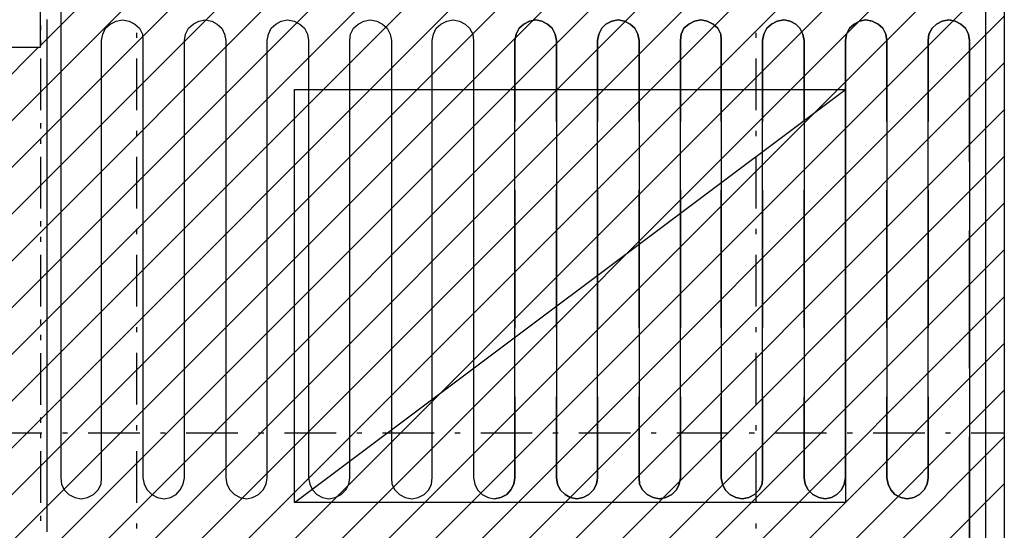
# Model space of a CAD drawing. Extents: x 997 to 109698, y 921 to 94021.
# Tile 233 of 256: x 29348 to 36498, y 22829 to 26536. Entities that reach past the tile are written whole.
import ezdxf

# ---------------------------------------------------------------- set-up
doc = ezdxf.new("R2010")
doc.units = 0
doc.header["$MEASUREMENT"] = 0
for name, color, linetype in [('12', 7, 'CONTINUOUS'), ('28', 7, 'CONTINUOUS'), ('39', 7, 'CONTINUOUS'), ('40', 7, 'CONTINUOUS')]:
    doc.layers.add(name, color=color, linetype=linetype)

msp = doc.modelspace()

# ---------------------------------------------------------------- linework, layer by layer
at = {"layer": '12', "color": 1}
for p, q in [((29645.601607, 26685.953237), (29645.601607, 25944.953237)), ((36364.601607, 25995.953237), (36364.601607, 26685.953237)), ((29942.601607, 25796.953237), (29942.601607, 26385.953237)), ((30242.601607, 26385.953237), (30242.601607, 25796.953237)), ((30543.601607, 25796.953237), (30543.601607, 26385.953237)), ((30844.601607, 26385.953237), (30844.601607, 25796.953237)), ((31144.601607, 25796.953237), (31144.601607, 26385.953237)), ((31445.601607, 26385.953237), (31445.601607, 25796.953237)), ((31745.601607, 25796.953237), (31745.601607, 26385.953237)), ((32046.601607, 26385.953237), (32046.601607, 25796.953237)), ((32342.601607, 25796.953237), (32342.601607, 26385.953237)), ((32643.601607, 26385.953237), (32643.601607, 25796.953237)), ((32943.601607, 25796.953237), (32943.601607, 26385.953237)), ((33244.601607, 26385.953237), (33244.601607, 25796.953237)), ((33544.601607, 25796.953237), (33544.601607, 26385.953237)), ((33845.601607, 26385.953237), (33845.601607, 25796.953237)), ((34146.601607, 25796.953237), (34146.601607, 26385.953237)), ((34442.601607, 26385.953237), (34442.601607, 25796.953237)), ((34742.601607, 25796.953237), (34742.601607, 26385.953237)), ((35043.601607, 26385.953237), (35043.601607, 25796.953237)), ((35344.601607, 25796.953237), (35344.601607, 26385.953237)), ((35644.601607, 26385.953237), (35644.601607, 25796.953237)), ((35945.601607, 25796.953237), (35945.601607, 26385.953237)), ((36245.601607, 26385.953237), (36245.601607, 25513.953237)), ((36364.601607, 24996.953237), (36364.601607, 25995.953237)), ((29645.601607, 25944.953237), (29645.601607, 24945.953237)), ((29942.601607, 24797.953237), (29942.601607, 25796.953237)), ((30242.601607, 25796.953237), (30242.601607, 24797.953237)), ((30543.601607, 24797.953237), (30543.601607, 25796.953237)), ((30844.601607, 25796.953237), (30844.601607, 24797.953237)), ((31144.601607, 24797.953237), (31144.601607, 25796.953237)), ((31445.601607, 25796.953237), (31445.601607, 24797.953237)), ((31745.601607, 24797.953237), (31745.601607, 25796.953237)), ((32046.601607, 25796.953237), (32046.601607, 24797.953237)), ((32342.601607, 24797.953237), (32342.601607, 25796.953237)), ((32643.601607, 25796.953237), (32643.601607, 24797.953237)), ((32943.601607, 24797.953237), (32943.601607, 25796.953237)), ((33244.601607, 25796.953237), (33244.601607, 24797.953237)), ((33544.601607, 24797.953237), (33544.601607, 25796.953237)), ((33845.601607, 25796.953237), (33845.601607, 24797.953237)), ((34146.601607, 24797.953237), (34146.601607, 25796.953237)), ((34442.601607, 25796.953237), (34442.601607, 24797.953237)), ((34742.601607, 24797.953237), (34742.601607, 25796.953237)), ((35043.601607, 25796.953237), (35043.601607, 24797.953237)), ((35344.601607, 24797.953237), (35344.601607, 25796.953237)), ((35644.601607, 25796.953237), (35644.601607, 24797.953237)), ((35945.601607, 24797.953237), (35945.601607, 25796.953237)), ((36245.601607, 25513.953237), (36245.601607, 24513.953237)), ((36364.601607, 23997.953237), (36364.601607, 24996.953237)), ((29645.601607, 24945.953237), (29645.601607, 23946.953237)), ((29942.601607, 23798.953237), (29942.601607, 24797.953237)), ((30242.601607, 24797.953237), (30242.601607, 23798.953237)), ((30543.601607, 23798.953237), (30543.601607, 24797.953237)), ((30844.601607, 24797.953237), (30844.601607, 23798.953237)), ((31144.601607, 23798.953237), (31144.601607, 24797.953237)), ((31445.601607, 24797.953237), (31445.601607, 23798.953237)), ((31745.601607, 23798.953237), (31745.601607, 24797.953237)), ((32046.601607, 24797.953237), (32046.601607, 23798.953237)), ((32342.601607, 23798.953237), (32342.601607, 24797.953237)), ((32643.601607, 24797.953237), (32643.601607, 23798.953237)), ((32943.601607, 23798.953237), (32943.601607, 24797.953237)), ((33244.601607, 24797.953237), (33244.601607, 23798.953237)), ((33544.601607, 23798.953237), (33544.601607, 24797.953237)), ((33845.601607, 24797.953237), (33845.601607, 23798.953237)), ((34146.601607, 23798.953237), (34146.601607, 24797.953237)), ((34442.601607, 24797.953237), (34442.601607, 23798.953237)), ((34742.601607, 23798.953237), (34742.601607, 24797.953237)), ((35043.601607, 24797.953237), (35043.601607, 23798.953237)), ((35344.601607, 23798.953237), (35344.601607, 24797.953237)), ((35644.601607, 24797.953237), (35644.601607, 23798.953237)), ((35945.601607, 23798.953237), (35945.601607, 24797.953237)), ((36245.601607, 24513.953237), (36245.601607, 23514.953237)), ((36364.601607, 22998.953237), (36364.601607, 23997.953237)), ((29645.601607, 23946.953237), (29645.601607, 23210.953237)), ((29942.601607, 23210.953237), (29942.601607, 23798.953237)), ((30242.601607, 23798.953237), (30242.601607, 23210.953237)), ((30543.601607, 23210.953237), (30543.601607, 23798.953237)), ((30844.601607, 23798.953237), (30844.601607, 23210.953237)), ((31144.601607, 23210.953237), (31144.601607, 23798.953237)), ((31445.601607, 23798.953237), (31445.601607, 23210.953237)), ((31745.601607, 23210.953237), (31745.601607, 23798.953237)), ((32046.601607, 23798.953237), (32046.601607, 23210.953237)), ((32342.601607, 23210.953237), (32342.601607, 23798.953237)), ((32643.601607, 23798.953237), (32643.601607, 23210.953237)), ((32943.601607, 23210.953237), (32943.601607, 23798.953237)), ((33244.601607, 23798.953237), (33244.601607, 23210.953237)), ((33544.601607, 23210.953237), (33544.601607, 23798.953237)), ((33845.601607, 23798.953237), (33845.601607, 23210.953237)), ((34146.601607, 23210.953237), (34146.601607, 23798.953237)), ((34442.601607, 23798.953237), (34442.601607, 23210.953237)), ((34742.601607, 23210.953237), (34742.601607, 23798.953237)), ((35043.601607, 23798.953237), (35043.601607, 23210.953237)), ((35344.601607, 23210.953237), (35344.601607, 23798.953237)), ((35644.601607, 23798.953237), (35644.601607, 23210.953237)), ((35945.601607, 23210.953237), (35945.601607, 23798.953237)), ((36245.601607, 23514.953237), (36245.601607, 22642.953237))]:
    msp.add_line(p, q, dxfattribs=at)
at = {"layer": '12', "color": 44}
for p, q in [((29544.601607, 26537.953237), (29544.601607, 26529.953237)), ((29544.601607, 26529.953237), (29544.601607, 26516.953237)), ((29544.601607, 26516.953237), (29544.601607, 26507.953237)), ((29544.601607, 26507.953237), (29544.601607, 26499.953237)), ((29544.601607, 26499.953237), (29544.601607, 26486.953237)), ((29544.601607, 26486.953237), (29544.601607, 26478.953237)), ((29544.601607, 26478.953237), (29544.601607, 26465.953237)), ((29544.601607, 26465.953237), (29544.601607, 26457.953237)), ((29544.601607, 26457.953237), (29544.601607, 26448.953237)), ((29544.601607, 26448.953237), (29544.601607, 26435.953237)), ((29544.601607, 26435.953237), (29544.601607, 26427.953237)), ((29544.601607, 26427.953237), (29544.601607, 26419.953237)), ((29544.601607, 26419.953237), (29544.601607, 26406.953237)), ((29544.601607, 26406.953237), (29544.601607, 26397.953237)), ((29544.601607, 26397.953237), (29544.601607, 26389.953237)), ((29544.601607, 26389.953237), (29544.601607, 26376.953237)), ((29544.601607, 26376.953237), (29544.601607, 26368.953237)), ((29544.601607, 26368.953237), (29544.601607, 26355.953237)), ((29544.601607, 26355.953237), (29544.601607, 26347.953237)), ((29544.601607, 26347.953237), (29544.601607, 26338.953237)), ((29544.601607, 26338.953237), (29544.601607, 26325.953237)), ((29544.601607, 26325.953237), (29544.601607, 26317.953237)), ((29544.601607, 26317.953237), (29544.601607, 26308.953237)), ((29544.601607, 26308.953237), (29544.601607, 26296.953237)), ((29544.601607, 26296.953237), (29544.601607, 26287.953237)), ((29544.601607, 26287.953237), (29544.601607, 26279.953237)), ((29544.601607, 26279.953237), (29544.601607, 26266.953237)), ((29544.601607, 26266.953237), (29544.601607, 26258.953237)), ((29544.601607, 26258.953237), (29544.601607, 26245.953237)), ((29544.601607, 26245.953237), (29544.601607, 26236.953237)), ((29544.601607, 26236.953237), (29544.601607, 26228.953237)), ((29544.601607, 26228.953237), (29544.601607, 26215.953237)), ((29544.601607, 26215.953237), (29544.601607, 26207.953237)), ((29544.601607, 26207.953237), (29544.601607, 26198.953237)), ((29544.601607, 26198.953237), (29544.601607, 26186.953237)), ((29544.601607, 26186.953237), (29544.601607, 26177.953237)), ((29544.601607, 26177.953237), (29544.601607, 26169.953237)), ((29544.601607, 26169.953237), (29544.601607, 26156.953237)), ((29544.601607, 26156.953237), (29544.601607, 26148.953237)), ((29544.601607, 26148.953237), (29544.601607, 26135.953237)), ((29544.601607, 26135.953237), (29544.601607, 26126.953237)), ((29544.601607, 26126.953237), (29544.601607, 26118.953237)), ((29544.601607, 26118.953237), (29544.601607, 26105.953237)), ((29544.601607, 26105.953237), (29544.601607, 26097.953237)), ((29544.601607, 26097.953237), (29544.601607, 26088.953237)), ((29544.601607, 26088.953237), (29544.601607, 26076.953237)), ((29544.601607, 26076.953237), (29544.601607, 26067.953237)), ((29544.601607, 26067.953237), (29544.601607, 26059.953237)), ((29544.601607, 26059.953237), (29544.601607, 26046.953237)), ((29544.601607, 26046.953237), (29544.601607, 26038.953237)), ((29544.601607, 26038.953237), (29544.601607, 26025.953237)), ((29544.601607, 26025.953237), (29544.601607, 26016.953237)), ((29544.601607, 26016.953237), (29544.601607, 26008.953237)), ((29544.601607, 26008.953237), (29544.601607, 25995.953237)), ((29544.601607, 25995.953237), (29544.601607, 25987.953237)), ((29544.601607, 25987.953237), (29544.601607, 25978.953237)), ((29544.601607, 25978.953237), (29544.601607, 25966.953237)), ((29544.601607, 25966.953237), (29544.601607, 25957.953237)), ((29544.601607, 25957.953237), (29544.601607, 25949.953237)), ((29544.601607, 25949.953237), (29544.601607, 25936.953237)), ((29544.601607, 25936.953237), (29544.601607, 25927.953237)), ((29544.601607, 25927.953237), (29544.601607, 25919.953237)), ((29544.601607, 25919.953237), (29544.601607, 25906.953237)), ((29544.601607, 25906.953237), (29544.601607, 25898.953237)), ((29544.601607, 25898.953237), (29544.601607, 25885.953237)), ((29544.601607, 25885.953237), (29544.601607, 25877.953237)), ((29544.601607, 25877.953237), (29544.601607, 25868.953237)), ((29544.601607, 25868.953237), (29544.601607, 25855.953237)), ((29544.601607, 25855.953237), (29544.601607, 25847.953237)), ((29544.601607, 25847.953237), (29544.601607, 25839.953237)), ((29544.601607, 25839.953237), (29544.601607, 25826.953237)), ((29544.601607, 25826.953237), (29544.601607, 25817.953237)), ((29544.601607, 25817.953237), (29544.601607, 25809.953237)), ((29544.601607, 25809.953237), (29544.601607, 25796.953237)), ((29544.601607, 25796.953237), (29544.601607, 25788.953237)), ((29544.601607, 25788.953237), (29544.601607, 25775.953237)), ((29544.601607, 25775.953237), (29544.601607, 25767.953237)), ((29544.601607, 25767.953237), (29544.601607, 25758.953237)), ((29544.601607, 25758.953237), (29544.601607, 25745.953237)), ((29544.601607, 25745.953237), (29544.601607, 25737.953237)), ((29544.601607, 25737.953237), (29544.601607, 25728.953237)), ((29544.601607, 25728.953237), (29544.601607, 25716.953237)), ((29544.601607, 25716.953237), (29544.601607, 25707.953237)), ((29544.601607, 25707.953237), (29544.601607, 25699.953237)), ((29544.601607, 25699.953237), (29544.601607, 25686.953237)), ((29544.601607, 25686.953237), (29544.601607, 25678.953237)), ((29544.601607, 25678.953237), (29544.601607, 25665.953237)), ((29544.601607, 25665.953237), (29544.601607, 25656.953237)), ((29544.601607, 25656.953237), (29544.601607, 25648.953237)), ((29544.601607, 25648.953237), (29544.601607, 25635.953237)), ((29544.601607, 25635.953237), (29544.601607, 25627.953237)), ((29544.601607, 25627.953237), (29544.601607, 25618.953237)), ((29544.601607, 25618.953237), (29544.601607, 25606.953237)), ((29544.601607, 25606.953237), (29544.601607, 25597.953237)), ((29544.601607, 25597.953237), (29544.601607, 25589.953237)), ((29544.601607, 25589.953237), (29544.601607, 25576.953237)), ((29544.601607, 25576.953237), (29544.601607, 25568.953237)), ((29544.601607, 25568.953237), (29544.601607, 25555.953237)), ((29544.601607, 25555.953237), (29544.601607, 25546.953237)), ((29544.601607, 25546.953237), (29544.601607, 25538.953237)), ((29544.601607, 25538.953237), (29544.601607, 25525.953237)), ((29544.601607, 25525.953237), (29544.601607, 25517.953237)), ((29544.601607, 25517.953237), (29544.601607, 25508.953237)), ((29544.601607, 25508.953237), (29544.601607, 25496.953237)), ((29544.601607, 25496.953237), (29544.601607, 25487.953237)), ((29544.601607, 25487.953237), (29544.601607, 25479.953237)), ((29544.601607, 25479.953237), (29544.601607, 25466.953237)), ((29544.601607, 25466.953237), (29544.601607, 25458.953237)), ((29544.601607, 25458.953237), (29544.601607, 25445.953237)), ((29544.601607, 25445.953237), (29544.601607, 25436.953237)), ((29544.601607, 25436.953237), (29544.601607, 25428.953237)), ((29544.601607, 25428.953237), (29544.601607, 25415.953237)), ((29544.601607, 25415.953237), (29544.601607, 25407.953237)), ((29544.601607, 25407.953237), (29544.601607, 25398.953237)), ((29544.601607, 25398.953237), (29544.601607, 25386.953237)), ((29544.601607, 25386.953237), (29544.601607, 25377.953237)), ((29544.601607, 25377.953237), (29544.601607, 25369.953237)), ((29544.601607, 25369.953237), (29544.601607, 25356.953237)), ((29544.601607, 25356.953237), (29544.601607, 25347.953237)), ((29544.601607, 25347.953237), (29544.601607, 25339.953237)), ((29544.601607, 25339.953237), (29544.601607, 25326.953237)), ((29544.601607, 25326.953237), (29544.601607, 25318.953237)), ((29544.601607, 25318.953237), (29544.601607, 25305.953237)), ((29544.601607, 25305.953237), (29544.601607, 25297.953237)), ((29544.601607, 25297.953237), (29544.601607, 25288.953237)), ((29544.601607, 25288.953237), (29544.601607, 25276.953237)), ((29544.601607, 25276.953237), (29544.601607, 25267.953237)), ((29544.601607, 25267.953237), (29544.601607, 25259.953237)), ((29544.601607, 25259.953237), (29544.601607, 25246.953237)), ((29544.601607, 25246.953237), (29544.601607, 25237.953237)), ((29544.601607, 25237.953237), (29544.601607, 25229.953237)), ((29544.601607, 25229.953237), (29544.601607, 25216.953237)), ((29544.601607, 25216.953237), (29544.601607, 25208.953237)), ((29544.601607, 25208.953237), (29544.601607, 25195.953237)), ((29544.601607, 25195.953237), (29544.601607, 25187.953237)), ((29544.601607, 25187.953237), (29544.601607, 25178.953237)), ((29544.601607, 25178.953237), (29544.601607, 25165.953237)), ((29544.601607, 25165.953237), (29544.601607, 25157.953237)), ((29544.601607, 25157.953237), (29544.601607, 25148.953237)), ((29544.601607, 25148.953237), (29544.601607, 25136.953237)), ((29544.601607, 25136.953237), (29544.601607, 25127.953237)), ((29544.601607, 25127.953237), (29544.601607, 25119.953237)), ((29544.601607, 25119.953237), (29544.601607, 25106.953237)), ((29544.601607, 25106.953237), (29544.601607, 25098.953237)), ((29544.601607, 25098.953237), (29544.601607, 25085.953237)), ((29544.601607, 25085.953237), (29544.601607, 25077.953237)), ((29544.601607, 25077.953237), (29544.601607, 25068.953237)), ((29544.601607, 25068.953237), (29544.601607, 25055.953237)), ((29544.601607, 25055.953237), (29544.601607, 25047.953237)), ((29544.601607, 25047.953237), (29544.601607, 25038.953237)), ((29544.601607, 25038.953237), (29544.601607, 25026.953237)), ((29544.601607, 25026.953237), (29544.601607, 25017.953237)), ((29544.601607, 25017.953237), (29544.601607, 25009.953237)), ((29544.601607, 25009.953237), (29544.601607, 24996.953237)), ((29544.601607, 24996.953237), (29544.601607, 24988.953237)), ((29544.601607, 24988.953237), (29544.601607, 24975.953237)), ((29544.601607, 24975.953237), (29544.601607, 24966.953237)), ((29544.601607, 24966.953237), (29544.601607, 24958.953237)), ((29544.601607, 24958.953237), (29544.601607, 24945.953237)), ((29544.601607, 24945.953237), (29544.601607, 24937.953237)), ((29544.601607, 24937.953237), (29544.601607, 24928.953237)), ((29544.601607, 24928.953237), (29544.601607, 24916.953237)), ((29544.601607, 24916.953237), (29544.601607, 24907.953237)), ((29544.601607, 24907.953237), (29544.601607, 24899.953237)), ((29544.601607, 24899.953237), (29544.601607, 24886.953237)), ((29544.601607, 24886.953237), (29544.601607, 24878.953237)), ((29544.601607, 24878.953237), (29544.601607, 24865.953237)), ((29544.601607, 24865.953237), (29544.601607, 24856.953237)), ((29544.601607, 24856.953237), (29544.601607, 24848.953237)), ((29544.601607, 24848.953237), (29544.601607, 24835.953237)), ((29544.601607, 24835.953237), (29544.601607, 24827.953237)), ((29544.601607, 24827.953237), (29544.601607, 24818.953237)), ((29544.601607, 24818.953237), (29544.601607, 24806.953237)), ((29544.601607, 24806.953237), (29544.601607, 24797.953237)), ((29544.601607, 24797.953237), (29544.601607, 24789.953237)), ((29544.601607, 24789.953237), (29544.601607, 24776.953237)), ((29544.601607, 24776.953237), (29544.601607, 24768.953237)), ((29544.601607, 24768.953237), (29544.601607, 24759.953237)), ((29544.601607, 24759.953237), (29544.601607, 24746.953237)), ((29544.601607, 24746.953237), (29544.601607, 24738.953237)), ((29544.601607, 24738.953237), (29544.601607, 24725.953237)), ((29544.601607, 24725.953237), (29544.601607, 24717.953237)), ((29544.601607, 24717.953237), (29544.601607, 24708.953237)), ((29544.601607, 24708.953237), (29544.601607, 24696.953237)), ((29544.601607, 24696.953237), (29544.601607, 24687.953237)), ((29544.601607, 24687.953237), (29544.601607, 24679.953237)), ((29544.601607, 24679.953237), (29544.601607, 24666.953237)), ((29544.601607, 24666.953237), (29544.601607, 24657.953237)), ((29544.601607, 24657.953237), (29544.601607, 24649.953237)), ((29544.601607, 24649.953237), (29544.601607, 24636.953237)), ((29544.601607, 24636.953237), (29544.601607, 24628.953237)), ((29544.601607, 24628.953237), (29544.601607, 24615.953237)), ((29544.601607, 24615.953237), (29544.601607, 24607.953237)), ((29544.601607, 24607.953237), (29544.601607, 24598.953237)), ((29544.601607, 24598.953237), (29544.601607, 24585.953237)), ((29544.601607, 24585.953237), (29544.601607, 24577.953237)), ((29544.601607, 24577.953237), (29544.601607, 24569.953237)), ((29544.601607, 24569.953237), (29544.601607, 24556.953237)), ((29544.601607, 24556.953237), (29544.601607, 24547.953237)), ((29544.601607, 24547.953237), (29544.601607, 24539.953237)), ((29544.601607, 24539.953237), (29544.601607, 24526.953237)), ((29544.601607, 24526.953237), (29544.601607, 24518.953237)), ((29544.601607, 24518.953237), (29544.601607, 24505.953237)), ((29544.601607, 24505.953237), (29544.601607, 24497.953237)), ((29544.601607, 24497.953237), (29544.601607, 24488.953237)), ((29544.601607, 24488.953237), (29544.601607, 24475.953237)), ((29544.601607, 24475.953237), (29544.601607, 24467.953237)), ((29544.601607, 24467.953237), (29544.601607, 24458.953237)), ((29544.601607, 24458.953237), (29544.601607, 24446.953237)), ((29544.601607, 24446.953237), (29544.601607, 24437.953237)), ((29544.601607, 24437.953237), (29544.601607, 24429.953237)), ((29544.601607, 24429.953237), (29544.601607, 24416.953237)), ((29544.601607, 24416.953237), (29544.601607, 24408.953237)), ((29544.601607, 24408.953237), (29544.601607, 24395.953237)), ((29544.601607, 24395.953237), (29544.601607, 24387.953237)), ((29544.601607, 24387.953237), (29544.601607, 24378.953237)), ((29544.601607, 24378.953237), (29544.601607, 24365.953237)), ((29544.601607, 24365.953237), (29544.601607, 24357.953237)), ((29544.601607, 24357.953237), (29544.601607, 24348.953237)), ((29544.601607, 24348.953237), (29544.601607, 24336.953237)), ((29544.601607, 24336.953237), (29544.601607, 24327.953237)), ((29544.601607, 24327.953237), (29544.601607, 24319.953237)), ((29544.601607, 24319.953237), (29544.601607, 24306.953237)), ((29544.601607, 24306.953237), (29544.601607, 24298.953237)), ((29544.601607, 24298.953237), (29544.601607, 24285.953237)), ((29544.601607, 24285.953237), (29544.601607, 24276.953237)), ((29544.601607, 24276.953237), (29544.601607, 24268.953237)), ((29544.601607, 24268.953237), (29544.601607, 24255.953237)), ((29544.601607, 24255.953237), (29544.601607, 24247.953237)), ((29544.601607, 24247.953237), (29544.601607, 24238.953237)), ((29544.601607, 24238.953237), (29544.601607, 24226.953237)), ((29544.601607, 24226.953237), (29544.601607, 24217.953237)), ((29544.601607, 24217.953237), (29544.601607, 24209.953237)), ((29544.601607, 24209.953237), (29544.601607, 24196.953237)), ((29544.601607, 24196.953237), (29544.601607, 24188.953237)), ((29544.601607, 24188.953237), (29544.601607, 24179.953237)), ((29544.601607, 24179.953237), (29544.601607, 24166.953237)), ((29544.601607, 24166.953237), (29544.601607, 24158.953237)), ((29544.601607, 24158.953237), (29544.601607, 24145.953237)), ((29544.601607, 24145.953237), (29544.601607, 24137.953237)), ((29544.601607, 24137.953237), (29544.601607, 24128.953237)), ((29544.601607, 24128.953237), (29544.601607, 24116.953237)), ((29544.601607, 24116.953237), (29544.601607, 24107.953237)), ((29544.601607, 24107.953237), (29544.601607, 24099.953237)), ((29544.601607, 24099.953237), (29544.601607, 24086.953237)), ((29544.601607, 24086.953237), (29544.601607, 24077.953237)), ((29544.601607, 24077.953237), (29544.601607, 24069.953237)), ((29544.601607, 24069.953237), (29544.601607, 24056.953237)), ((29544.601607, 24056.953237), (29544.601607, 24048.953237)), ((29544.601607, 24048.953237), (29544.601607, 24035.953237)), ((29544.601607, 24035.953237), (29544.601607, 24027.953237)), ((29544.601607, 24027.953237), (29544.601607, 24018.953237)), ((29544.601607, 24018.953237), (29544.601607, 24005.953237)), ((29544.601607, 24005.953237), (29544.601607, 23997.953237)), ((29544.601607, 23997.953237), (29544.601607, 23989.953237)), ((29544.601607, 23989.953237), (29544.601607, 23976.953237)), ((29544.601607, 23976.953237), (29544.601607, 23967.953237)), ((29544.601607, 23967.953237), (29544.601607, 23959.953237)), ((29544.601607, 23959.953237), (29544.601607, 23946.953237)), ((29544.601607, 23946.953237), (29544.601607, 23938.953237)), ((29544.601607, 23938.953237), (29544.601607, 23925.953237)), ((29544.601607, 23925.953237), (29544.601607, 23917.953237)), ((29544.601607, 23917.953237), (29544.601607, 23908.953237)), ((29544.601607, 23908.953237), (29544.601607, 23895.953237)), ((29544.601607, 23895.953237), (29544.601607, 23887.953237)), ((29544.601607, 23887.953237), (29544.601607, 23879.953237)), ((29544.601607, 23879.953237), (29544.601607, 23866.953237)), ((29544.601607, 23866.953237), (29544.601607, 23857.953237)), ((29544.601607, 23857.953237), (29544.601607, 23849.953237)), ((29544.601607, 23849.953237), (29544.601607, 23836.953237)), ((29544.601607, 23836.953237), (29544.601607, 23828.953237)), ((29544.601607, 23828.953237), (29544.601607, 23815.953237)), ((29544.601607, 23815.953237), (29544.601607, 23807.953237)), ((29544.601607, 23807.953237), (29544.601607, 23798.953237)), ((29544.601607, 23798.953237), (29544.601607, 23785.953237)), ((29544.601607, 23785.953237), (29544.601607, 23777.953237)), ((29544.601607, 23777.953237), (29544.601607, 23768.953237)), ((29544.601607, 23768.953237), (29544.601607, 23756.953237)), ((29544.601607, 23756.953237), (29544.601607, 23747.953237)), ((29544.601607, 23747.953237), (29544.601607, 23739.953237)), ((29544.601607, 23739.953237), (29544.601607, 23726.953237)), ((29544.601607, 23726.953237), (29544.601607, 23718.953237)), ((29544.601607, 23718.953237), (29544.601607, 23705.953237)), ((29544.601607, 23705.953237), (29544.601607, 23696.953237)), ((29544.601607, 23696.953237), (29544.601607, 23688.953237)), ((29544.601607, 23688.953237), (29544.601607, 23675.953237)), ((29544.601607, 23675.953237), (29544.601607, 23667.953237)), ((29544.601607, 23667.953237), (29544.601607, 23658.953237)), ((29544.601607, 23658.953237), (29544.601607, 23646.953237)), ((29544.601607, 23646.953237), (29544.601607, 23637.953237)), ((29544.601607, 23637.953237), (29544.601607, 23629.953237)), ((29544.601607, 23629.953237), (29544.601607, 23616.953237)), ((29544.601607, 23616.953237), (29544.601607, 23608.953237)), ((29544.601607, 23608.953237), (29544.601607, 23595.953237)), ((29544.601607, 23595.953237), (29544.601607, 23586.953237)), ((29544.601607, 23586.953237), (29544.601607, 23578.953237)), ((29544.601607, 23578.953237), (29544.601607, 23565.953237)), ((29544.601607, 23565.953237), (29544.601607, 23557.953237)), ((29544.601607, 23557.953237), (29544.601607, 23548.953237)), ((29544.601607, 23548.953237), (29544.601607, 23536.953237)), ((29544.601607, 23536.953237), (29544.601607, 23527.953237)), ((29544.601607, 23527.953237), (29544.601607, 23519.953237)), ((29544.601607, 23519.953237), (29544.601607, 23506.953237)), ((29544.601607, 23506.953237), (29544.601607, 23497.953237)), ((29544.601607, 23497.953237), (29544.601607, 23489.953237)), ((29544.601607, 23489.953237), (29544.601607, 23476.953237)), ((29544.601607, 23476.953237), (29544.601607, 23468.953237)), ((29544.601607, 23468.953237), (29544.601607, 23455.953237)), ((29544.601607, 23455.953237), (29544.601607, 23447.953237)), ((29544.601607, 23447.953237), (29544.601607, 23438.953237)), ((29544.601607, 23438.953237), (29544.601607, 23426.953237)), ((29544.601607, 23426.953237), (29544.601607, 23417.953237)), ((29544.601607, 23417.953237), (29544.601607, 23409.953237)), ((29544.601607, 23409.953237), (29544.601607, 23396.953237)), ((29544.601607, 23396.953237), (29544.601607, 23387.953237)), ((29544.601607, 23387.953237), (29544.601607, 23379.953237)), ((29544.601607, 23379.953237), (29544.601607, 23366.953237)), ((29544.601607, 23366.953237), (29544.601607, 23358.953237)), ((29544.601607, 23358.953237), (29544.601607, 23345.953237)), ((29544.601607, 23345.953237), (29544.601607, 23337.953237)), ((29544.601607, 23337.953237), (29544.601607, 23328.953237)), ((29544.601607, 23328.953237), (29544.601607, 23315.953237)), ((29544.601607, 23315.953237), (29544.601607, 23307.953237)), ((29544.601607, 23307.953237), (29544.601607, 23299.953237)), ((29544.601607, 23299.953237), (29544.601607, 23286.953237)), ((29544.601607, 23286.953237), (29544.601607, 23277.953237)), ((29544.601607, 23277.953237), (29544.601607, 23269.953237)), ((29544.601607, 23269.953237), (29544.601607, 23256.953237)), ((29544.601607, 23256.953237), (29544.601607, 23248.953237)), ((29544.601607, 23248.953237), (29544.601607, 23235.953237)), ((29544.601607, 23235.953237), (29544.601607, 23227.953237)), ((29544.601607, 23227.953237), (29544.601607, 23218.953237)), ((29544.601607, 23218.953237), (29544.601607, 23205.953237)), ((29544.601607, 23205.953237), (29544.601607, 23197.953237)), ((29544.601607, 23197.953237), (29544.601607, 23188.953237)), ((29544.601607, 23188.953237), (29544.601607, 23176.953237)), ((29544.601607, 23176.953237), (29544.601607, 23167.953237)), ((29544.601607, 23167.953237), (29544.601607, 23159.953237)), ((29544.601607, 23159.953237), (29544.601607, 23146.953237)), ((29544.601607, 23146.953237), (29544.601607, 23138.953237)), ((29544.601607, 23138.953237), (29544.601607, 23125.953237)), ((29544.601607, 23125.953237), (29544.601607, 23117.953237)), ((29544.601607, 23117.953237), (29544.601607, 23108.953237)), ((29544.601607, 23108.953237), (29544.601607, 23095.953237)), ((29544.601607, 23095.953237), (29544.601607, 23087.953237)), ((29544.601607, 23087.953237), (29544.601607, 23078.953237)), ((29544.601607, 23078.953237), (29544.601607, 23066.953237)), ((29544.601607, 23066.953237), (29544.601607, 23057.953237)), ((29544.601607, 23057.953237), (29544.601607, 23049.953237)), ((29544.601607, 23049.953237), (29544.601607, 23036.953237)), ((29544.601607, 23036.953237), (29544.601607, 23028.953237)), ((29544.601607, 23028.953237), (29544.601607, 23015.953237)), ((29544.601607, 23015.953237), (29544.601607, 23006.953237)), ((29544.601607, 23006.953237), (29544.601607, 22998.953237)), ((29544.601607, 22998.953237), (29544.601607, 22985.953237)), ((29544.601607, 22985.953237), (29544.601607, 22977.953237)), ((29544.601607, 22977.953237), (29544.601607, 22968.953237)), ((29544.601607, 22968.953237), (29544.601607, 22956.953237)), ((29544.601607, 22956.953237), (29544.601607, 22947.953237)), ((36364.601607, 22312.953237), (36364.601607, 22998.953237)), ((29544.601607, 22947.953237), (29544.601607, 22939.953237)), ((29544.601607, 22939.953237), (29544.601607, 22926.953237)), ((29544.601607, 22926.953237), (29544.601607, 22918.953237)), ((29544.601607, 22918.953237), (29544.601607, 22909.953237)), ((29544.601607, 22909.953237), (29544.601607, 22896.953237)), ((29544.601607, 22896.953237), (29544.601607, 22888.953237)), ((29544.601607, 22888.953237), (29544.601607, 22875.953237)), ((29544.601607, 22875.953237), (29544.601607, 22867.953237)), ((29544.601607, 22867.953237), (29544.601607, 22858.953237)), ((29544.601607, 22858.953237), (29544.601607, 22846.953237)), ((29544.601607, 22846.953237), (29544.601607, 22837.953237)), ((29544.601607, 22837.953237), (29544.601607, 22829.953237)), ((29544.601607, 22829.953237), (29544.601607, 22816.953237))]:
    msp.add_line(p, q, dxfattribs=at)
at = {"layer": '12', "color": 5}
for p, q in [((32943.601607, 26385.953237), (32943.601607, 25796.953237)), ((33244.601607, 25796.953237), (33244.601607, 26385.953237)), ((33544.601607, 26385.953237), (33544.601607, 25796.953237)), ((33845.601607, 25796.953237), (33845.601607, 26385.953237)), ((34146.601607, 26385.953237), (34146.601607, 25796.953237)), ((34442.601607, 25796.953237), (34442.601607, 26385.953237)), ((34742.601607, 26385.953237), (34742.601607, 25796.953237)), ((35043.601607, 25796.953237), (35043.601607, 26385.953237)), ((35344.601607, 26385.953237), (35344.601607, 25796.953237)), ((35644.601607, 25796.953237), (35644.601607, 26385.953237)), ((35945.601607, 26385.953237), (35945.601607, 25796.953237)), ((36245.601607, 25504.953237), (36245.601607, 26385.953237)), ((32943.601607, 25297.953237), (32943.601607, 24298.953237)), ((33244.601607, 24298.953237), (33244.601607, 25297.953237)), ((33544.601607, 25297.953237), (33544.601607, 24298.953237)), ((33845.601607, 24298.953237), (33845.601607, 25297.953237)), ((34146.601607, 25297.953237), (34146.601607, 24298.953237)), ((34442.601607, 24298.953237), (34442.601607, 25297.953237)), ((34742.601607, 25297.953237), (34742.601607, 24298.953237)), ((35043.601607, 24298.953237), (35043.601607, 25297.953237)), ((35344.601607, 25297.953237), (35344.601607, 24298.953237)), ((35644.601607, 24298.953237), (35644.601607, 25297.953237)), ((35945.601607, 25297.953237), (35945.601607, 24298.953237)), ((36245.601607, 24005.953237), (36245.601607, 25005.953237)), ((32943.601607, 23798.953237), (32943.601607, 23210.953237)), ((33244.601607, 23210.953237), (33244.601607, 23798.953237)), ((33544.601607, 23798.953237), (33544.601607, 23210.953237)), ((33845.601607, 23210.953237), (33845.601607, 23798.953237)), ((34146.601607, 23798.953237), (34146.601607, 23210.953237)), ((34442.601607, 23210.953237), (34442.601607, 23798.953237)), ((34742.601607, 23798.953237), (34742.601607, 23210.953237)), ((35043.601607, 23210.953237), (35043.601607, 23798.953237)), ((35344.601607, 23798.953237), (35344.601607, 23210.953237)), ((35644.601607, 23210.953237), (35644.601607, 23798.953237)), ((35945.601607, 23798.953237), (35945.601607, 23210.953237)), ((36245.601607, 22625.953237), (36245.601607, 23506.953237))]:
    msp.add_line(p, q, dxfattribs=at)
at = {"layer": '12', "color": 1}
for points in [[(29942.601607, 26385.953237), (29950.601607, 26431.953237), (29971.601607, 26474.953237), (30005.601607, 26503.953237), (30048.601607, 26524.953237), (30094.601607, 26533.953237)], [(30094.601607, 26533.953237), (30141.601607, 26524.953237), (30183.601607, 26503.953237), (30217.601607, 26474.953237), (30238.601607, 26431.953237), (30242.601607, 26385.953237)], [(30543.601607, 26385.953237), (30551.601607, 26431.953237), (30573.601607, 26474.953237), (30606.601607, 26503.953237), (30649.601607, 26524.953237), (30695.601607, 26533.953237)], [(30695.601607, 26533.953237), (30742.601607, 26524.953237), (30780.601607, 26503.953237), (30814.601607, 26474.953237), (30835.601607, 26431.953237), (30844.601607, 26385.953237)], [(31144.601607, 26385.953237), (31153.601607, 26431.953237), (31174.601607, 26474.953237), (31208.601607, 26503.953237), (31246.601607, 26524.953237), (31292.601607, 26533.953237)], [(31292.601607, 26533.953237), (31339.601607, 26524.953237), (31381.601607, 26503.953237), (31415.601607, 26474.953237), (31436.601607, 26431.953237), (31445.601607, 26385.953237)], [(31745.601607, 26385.953237), (31749.601607, 26431.953237), (31771.601607, 26474.953237), (31804.601607, 26503.953237), (31847.601607, 26524.953237), (31893.601607, 26533.953237)], [(31893.601607, 26533.953237), (31940.601607, 26524.953237), (31982.601607, 26503.953237), (32016.601607, 26474.953237), (32037.601607, 26431.953237), (32046.601607, 26385.953237)], [(32342.601607, 26385.953237), (32351.601607, 26431.953237), (32372.601607, 26474.953237), (32406.601607, 26503.953237), (32448.601607, 26524.953237), (32495.601607, 26533.953237)], [(32495.601607, 26533.953237), (32541.601607, 26524.953237), (32583.601607, 26503.953237), (32613.601607, 26474.953237), (32638.601607, 26431.953237), (32643.601607, 26385.953237)], [(32943.601607, 26385.953237), (32952.601607, 26431.953237), (32973.601607, 26474.953237), (33007.601607, 26503.953237), (33049.601607, 26524.953237), (33096.601607, 26533.953237)], [(33096.601607, 26533.953237), (33138.601607, 26524.953237), (33180.601607, 26503.953237), (33214.601607, 26474.953237), (33235.601607, 26431.953237), (33244.601607, 26385.953237)], [(33544.601607, 26385.953237), (33553.601607, 26431.953237), (33574.601607, 26474.953237), (33604.601607, 26503.953237), (33646.601607, 26524.953237), (33693.601607, 26533.953237)], [(33693.601607, 26533.953237), (33739.601607, 26524.953237), (33781.601607, 26503.953237), (33815.601607, 26474.953237), (33836.601607, 26431.953237), (33845.601607, 26385.953237)], [(34146.601607, 26385.953237), (34150.601607, 26431.953237), (34171.601607, 26474.953237), (34205.601607, 26503.953237), (34247.601607, 26524.953237), (34294.601607, 26533.953237)], [(34294.601607, 26533.953237), (34340.601607, 26524.953237), (34383.601607, 26503.953237), (34416.601607, 26474.953237), (34438.601607, 26431.953237), (34442.601607, 26385.953237)], [(34742.601607, 26385.953237), (34751.601607, 26431.953237), (34772.601607, 26474.953237), (34806.601607, 26503.953237), (34848.601607, 26524.953237), (34895.601607, 26533.953237)], [(34895.601607, 26533.953237), (34941.601607, 26524.953237), (34984.601607, 26503.953237), (35013.601607, 26474.953237), (35035.601607, 26431.953237), (35043.601607, 26385.953237)], [(35344.601607, 26385.953237), (35352.601607, 26431.953237), (35373.601607, 26474.953237), (35407.601607, 26503.953237), (35445.601607, 26524.953237), (35492.601607, 26533.953237)], [(35492.601607, 26533.953237), (35538.601607, 26524.953237), (35581.601607, 26503.953237), (35614.601607, 26474.953237), (35636.601607, 26431.953237), (35644.601607, 26385.953237)], [(35945.601607, 26385.953237), (35949.601607, 26431.953237), (35974.601607, 26474.953237), (36004.601607, 26503.953237), (36046.601607, 26524.953237), (36093.601607, 26533.953237)], [(36093.601607, 26533.953237), (36139.601607, 26524.953237), (36182.601607, 26503.953237), (36216.601607, 26474.953237), (36237.601607, 26431.953237), (36245.601607, 26385.953237)], [(29645.601607, 23210.953237), (29650.601607, 23163.953237), (29671.601607, 23121.953237), (29705.601607, 23087.953237), (29747.601607, 23066.953237), (29794.601607, 23057.953237)], [(29794.601607, 23057.953237), (29840.601607, 23066.953237), (29883.601607, 23087.953237), (29916.601607, 23121.953237), (29938.601607, 23163.953237), (29942.601607, 23210.953237)], [(30242.601607, 23210.953237), (30251.601607, 23163.953237), (30272.601607, 23121.953237), (30306.601607, 23087.953237), (30348.601607, 23066.953237), (30395.601607, 23057.953237)], [(30395.601607, 23057.953237), (30441.601607, 23066.953237), (30484.601607, 23087.953237), (30513.601607, 23121.953237), (30535.601607, 23163.953237), (30543.601607, 23210.953237)], [(30844.601607, 23210.953237), (30852.601607, 23163.953237), (30873.601607, 23121.953237), (30907.601607, 23087.953237), (30949.601607, 23066.953237), (30996.601607, 23057.953237)], [(30996.601607, 23057.953237), (31038.601607, 23066.953237), (31081.601607, 23087.953237), (31114.601607, 23121.953237), (31136.601607, 23163.953237), (31144.601607, 23210.953237)], [(31445.601607, 23210.953237), (31453.601607, 23163.953237), (31474.601607, 23121.953237), (31504.601607, 23087.953237), (31546.601607, 23066.953237), (31593.601607, 23057.953237)], [(31593.601607, 23057.953237), (31639.601607, 23066.953237), (31682.601607, 23087.953237), (31716.601607, 23121.953237), (31737.601607, 23163.953237), (31745.601607, 23210.953237)], [(32046.601607, 23210.953237), (32050.601607, 23163.953237), (32071.601607, 23121.953237), (32105.601607, 23087.953237), (32147.601607, 23066.953237), (32194.601607, 23057.953237)], [(32194.601607, 23057.953237), (32241.601607, 23066.953237), (32283.601607, 23087.953237), (32317.601607, 23121.953237), (32338.601607, 23163.953237), (32342.601607, 23210.953237)], [(32643.601607, 23210.953237), (32651.601607, 23163.953237), (32672.601607, 23121.953237), (32706.601607, 23087.953237), (32749.601607, 23066.953237), (32795.601607, 23057.953237)], [(32795.601607, 23057.953237), (32842.601607, 23066.953237), (32884.601607, 23087.953237), (32914.601607, 23121.953237), (32935.601607, 23163.953237), (32943.601607, 23210.953237)], [(33244.601607, 23210.953237), (33252.601607, 23163.953237), (33273.601607, 23121.953237), (33307.601607, 23087.953237), (33345.601607, 23066.953237), (33392.601607, 23057.953237)], [(33392.601607, 23057.953237), (33439.601607, 23066.953237), (33481.601607, 23087.953237), (33515.601607, 23121.953237), (33536.601607, 23163.953237), (33544.601607, 23210.953237)], [(33845.601607, 23210.953237), (33849.601607, 23163.953237), (33870.601607, 23121.953237), (33904.601607, 23087.953237), (33947.601607, 23066.953237), (33993.601607, 23057.953237)], [(33993.601607, 23057.953237), (34040.601607, 23066.953237), (34082.601607, 23087.953237), (34116.601607, 23121.953237), (34137.601607, 23163.953237), (34146.601607, 23210.953237)], [(34442.601607, 23210.953237), (34450.601607, 23163.953237), (34471.601607, 23121.953237), (34505.601607, 23087.953237), (34548.601607, 23066.953237), (34594.601607, 23057.953237)], [(34594.601607, 23057.953237), (34641.601607, 23066.953237), (34683.601607, 23087.953237), (34717.601607, 23121.953237), (34738.601607, 23163.953237), (34742.601607, 23210.953237)], [(35043.601607, 23210.953237), (35051.601607, 23163.953237), (35073.601607, 23121.953237), (35106.601607, 23087.953237), (35149.601607, 23066.953237), (35195.601607, 23057.953237)], [(35195.601607, 23057.953237), (35242.601607, 23066.953237), (35280.601607, 23087.953237), (35314.601607, 23121.953237), (35335.601607, 23163.953237), (35344.601607, 23210.953237)], [(35644.601607, 23210.953237), (35653.601607, 23163.953237), (35674.601607, 23121.953237), (35703.601607, 23087.953237), (35746.601607, 23066.953237), (35792.601607, 23057.953237)], [(35792.601607, 23057.953237), (35839.601607, 23066.953237), (35881.601607, 23087.953237), (35915.601607, 23121.953237), (35936.601607, 23163.953237), (35945.601607, 23210.953237)]]:
    msp.add_lwpolyline(points, dxfattribs=at)
at = {"layer": '12', "color": 5}
for points in [[(33096.601607, 26533.953237), (33049.601607, 26524.953237), (33007.601607, 26503.953237), (32973.601607, 26474.953237), (32952.601607, 26431.953237), (32943.601607, 26385.953237)], [(33244.601607, 26385.953237), (33235.601607, 26431.953237), (33214.601607, 26474.953237), (33180.601607, 26503.953237), (33138.601607, 26524.953237), (33096.601607, 26533.953237)], [(33693.601607, 26533.953237), (33646.601607, 26524.953237), (33604.601607, 26503.953237), (33574.601607, 26474.953237), (33553.601607, 26431.953237), (33544.601607, 26385.953237)], [(33845.601607, 26385.953237), (33836.601607, 26431.953237), (33815.601607, 26474.953237), (33781.601607, 26503.953237), (33739.601607, 26524.953237), (33693.601607, 26533.953237)], [(34294.601607, 26533.953237), (34247.601607, 26524.953237), (34205.601607, 26503.953237), (34171.601607, 26474.953237), (34150.601607, 26431.953237), (34146.601607, 26385.953237)], [(34442.601607, 26385.953237), (34438.601607, 26431.953237), (34416.601607, 26474.953237), (34383.601607, 26503.953237), (34340.601607, 26524.953237), (34294.601607, 26533.953237)], [(34895.601607, 26533.953237), (34848.601607, 26524.953237), (34806.601607, 26503.953237), (34772.601607, 26474.953237), (34751.601607, 26431.953237), (34742.601607, 26385.953237)], [(35043.601607, 26385.953237), (35035.601607, 26431.953237), (35013.601607, 26474.953237), (34984.601607, 26503.953237), (34941.601607, 26524.953237), (34895.601607, 26533.953237)], [(35492.601607, 26533.953237), (35445.601607, 26524.953237), (35407.601607, 26503.953237), (35373.601607, 26474.953237), (35352.601607, 26431.953237), (35344.601607, 26385.953237)], [(35644.601607, 26385.953237), (35636.601607, 26431.953237), (35614.601607, 26474.953237), (35581.601607, 26503.953237), (35538.601607, 26524.953237), (35492.601607, 26533.953237)], [(36093.601607, 26533.953237), (36046.601607, 26524.953237), (36004.601607, 26503.953237), (35974.601607, 26474.953237), (35949.601607, 26431.953237), (35945.601607, 26385.953237)], [(36245.601607, 26385.953237), (36237.601607, 26431.953237), (36216.601607, 26474.953237), (36182.601607, 26503.953237), (36139.601607, 26524.953237), (36093.601607, 26533.953237)], [(32943.601607, 23210.953237), (32935.601607, 23163.953237), (32914.601607, 23121.953237), (32884.601607, 23087.953237), (32842.601607, 23066.953237), (32795.601607, 23057.953237)], [(33392.601607, 23057.953237), (33345.601607, 23066.953237), (33307.601607, 23087.953237), (33273.601607, 23121.953237), (33252.601607, 23163.953237), (33244.601607, 23210.953237)], [(33544.601607, 23210.953237), (33536.601607, 23163.953237), (33515.601607, 23121.953237), (33481.601607, 23087.953237), (33439.601607, 23066.953237), (33392.601607, 23057.953237)], [(33993.601607, 23057.953237), (33947.601607, 23066.953237), (33904.601607, 23087.953237), (33870.601607, 23121.953237), (33849.601607, 23163.953237), (33845.601607, 23210.953237)], [(34146.601607, 23210.953237), (34137.601607, 23163.953237), (34116.601607, 23121.953237), (34082.601607, 23087.953237), (34040.601607, 23066.953237), (33993.601607, 23057.953237)], [(34594.601607, 23057.953237), (34548.601607, 23066.953237), (34505.601607, 23087.953237), (34471.601607, 23121.953237), (34450.601607, 23163.953237), (34442.601607, 23210.953237)], [(34742.601607, 23210.953237), (34738.601607, 23163.953237), (34717.601607, 23121.953237), (34683.601607, 23087.953237), (34641.601607, 23066.953237), (34594.601607, 23057.953237)], [(35195.601607, 23057.953237), (35149.601607, 23066.953237), (35106.601607, 23087.953237), (35073.601607, 23121.953237), (35051.601607, 23163.953237), (35043.601607, 23210.953237)], [(35344.601607, 23210.953237), (35335.601607, 23163.953237), (35314.601607, 23121.953237), (35280.601607, 23087.953237), (35242.601607, 23066.953237), (35195.601607, 23057.953237)], [(35792.601607, 23057.953237), (35746.601607, 23066.953237), (35703.601607, 23087.953237), (35674.601607, 23121.953237), (35653.601607, 23163.953237), (35644.601607, 23210.953237)], [(35945.601607, 23210.953237), (35936.601607, 23163.953237), (35915.601607, 23121.953237), (35881.601607, 23087.953237), (35839.601607, 23066.953237), (35792.601607, 23057.953237)]]:
    msp.add_lwpolyline(points, dxfattribs=at)
at = {"layer": '28', "color": 2}
for p, q in [((29497.636205, 26349.73242), (30083.859023, 26935.955237)), ((29497.636205, 26010.321165), (30423.270278, 26935.955237)), ((29497.636205, 25670.90991), (30762.681533, 26935.955237)), ((29497.636205, 25331.498655), (31102.092788, 26935.955237)), ((29497.636205, 24992.0874), (31441.504043, 26935.955237)), ((29497.636205, 24652.676145), (31780.915298, 26935.955237)), ((29497.636205, 24313.26489), (32120.326553, 26935.955237)), ((29497.636205, 23973.853635), (32459.737808, 26935.955237)), ((29497.636205, 23634.44238), (32799.149063, 26935.955237)), ((29497.636205, 23295.031125), (33138.560318, 26935.955237)), ((29497.636205, 22955.61987), (33477.971573, 26935.955237)), ((29497.636205, 22616.208615), (33817.382828, 26935.955237)), ((29497.636205, 22276.79736), (34156.794083, 26935.955237)), ((29497.636205, 21937.386105), (34496.205338, 26935.955237)), ((29497.636205, 21597.97485), (34835.616593, 26935.955237)), ((29497.636205, 21258.563595), (35175.027847, 26935.955237)), ((29497.636205, 20919.15234), (35514.439102, 26935.955237)), ((29497.636205, 20579.741085), (35853.850357, 26935.955237)), ((29497.636205, 20240.32983), (36193.261612, 26935.955237)), ((29497.636205, 19900.918575), (36497.636205, 26900.918575)), ((29497.636205, 19561.50732), (36497.636205, 26561.50732)), ((22097.636205, 18949.73242), (29483.859023, 26335.955237)), ((29497.636205, 19222.096065), (36497.636205, 26222.096065)), ((22097.636205, 18610.321165), (29497.636205, 26010.321165)), ((29497.636205, 18882.68481), (36497.636205, 25882.68481)), ((22097.636205, 18270.90991), (29497.636205, 25670.90991)), ((29497.636205, 18543.273555), (36497.636205, 25543.273555)), ((22097.636205, 17931.498655), (29497.636205, 25331.498655)), ((29497.636205, 18203.8623), (36497.636205, 25203.8623)), ((22097.636205, 17592.0874), (29497.636205, 24992.0874)), ((29497.636205, 17864.451046), (36497.636205, 24864.451046)), ((22097.636205, 17252.676145), (29497.636205, 24652.676145)), ((29497.636205, 17525.039791), (36497.636205, 24525.039791)), ((22097.636205, 16913.26489), (29497.636205, 24313.26489)), ((29497.636205, 17185.628536), (36497.636205, 24185.628536)), ((22097.636205, 16573.853635), (29497.636205, 23973.853635)), ((29497.636205, 16846.217281), (36497.636205, 23846.217281)), ((22097.636205, 16234.44238), (29497.636205, 23634.44238)), ((29497.636205, 16506.806026), (36497.636205, 23506.806026)), ((22097.636205, 15895.031125), (29497.636205, 23295.031125)), ((29497.636205, 16167.394771), (36497.636205, 23167.394771)), ((22097.636205, 15555.61987), (29497.636205, 22955.61987))]:
    msp.add_line(p, q, dxfattribs=at)
at = {"layer": '28', "color": 4, "linetype": 'Continuous'}
for p, q in [((30196.601607, 26441.453237), (30196.601607, 26403.953237)), ((34692.601607, 26441.453237), (34692.601607, 26403.953237)), ((30196.601607, 25728.953237), (30196.601607, 25691.453237)), ((34692.601607, 25728.953237), (34692.601607, 25691.453237)), ((30196.601607, 25016.453237), (30196.601607, 24978.953237)), ((34692.601607, 25016.453237), (34692.601607, 24978.953237)), ((30196.601607, 24303.953237), (30196.601607, 24266.453237)), ((34692.601607, 24303.953237), (34692.601607, 24266.453237)), ((29657.601607, 23536.953237), (29695.101607, 23536.953237)), ((30196.601607, 23591.453237), (30196.601607, 23553.953237)), ((30370.101607, 23536.953237), (30407.601607, 23536.953237)), ((31082.601607, 23536.953237), (31120.101607, 23536.953237)), ((31795.101607, 23536.953237), (31832.601607, 23536.953237)), ((32507.601607, 23536.953237), (32545.101607, 23536.953237)), ((33220.101607, 23536.953237), (33257.601607, 23536.953237)), ((33932.601607, 23536.953237), (33970.101607, 23536.953237)), ((34645.101607, 23536.953237), (34682.601607, 23536.953237)), ((34692.601607, 23591.453237), (34692.601607, 23553.953237)), ((35357.601607, 23536.953237), (35395.101607, 23536.953237)), ((36070.101607, 23536.953237), (36107.601607, 23536.953237)), ((30196.601607, 22878.953237), (30196.601607, 22841.453237)), ((34692.601607, 22878.953237), (34692.601607, 22841.453237))]:
    msp.add_line(p, q, dxfattribs=at)
at = {"layer": '28', "color": 4}
for p, q in [((30196.601607, 26253.953237), (30196.601607, 25878.953237)), ((34692.601607, 26253.953237), (34692.601607, 25878.953237)), ((30196.601607, 25541.453237), (30196.601607, 25166.453237)), ((34692.601607, 25541.453237), (34692.601607, 25166.453237)), ((30196.601607, 24828.953237), (30196.601607, 24453.953237)), ((34692.601607, 24828.953237), (34692.601607, 24453.953237)), ((30196.601607, 24116.453237), (30196.601607, 23741.453237)), ((34692.601607, 24116.453237), (34692.601607, 23741.453237)), ((29132.601607, 23536.953237), (29507.601607, 23536.953237)), ((29845.101607, 23536.953237), (30220.101607, 23536.953237)), ((30557.601607, 23536.953237), (30932.601607, 23536.953237)), ((31270.101607, 23536.953237), (31645.101607, 23536.953237)), ((31982.601607, 23536.953237), (32357.601607, 23536.953237)), ((32695.101607, 23536.953237), (33070.101607, 23536.953237)), ((33407.601607, 23536.953237), (33782.601607, 23536.953237)), ((34120.101607, 23536.953237), (34495.101607, 23536.953237)), ((34832.601607, 23536.953237), (35207.601607, 23536.953237)), ((35545.101607, 23536.953237), (35920.101607, 23536.953237)), ((36257.601607, 23536.953237), (36495.601607, 23536.953237)), ((30196.601607, 23403.953237), (30196.601607, 23028.953237)), ((34692.601607, 23403.953237), (34692.601607, 23028.953237))]:
    msp.add_line(p, q, dxfattribs=at)
at = {"layer": '39', "color": 141, "linetype": 'Continuous'}
for p, q in [((31343.746477, 23030.247781), (35343.746477, 26030.247781)), ((31343.746477, 26030.247781), (35343.746477, 26030.247781)), ((31343.746477, 23030.247781), (31343.746477, 26030.247781)), ((35343.746477, 26030.247781), (35343.746477, 23030.247781)), ((35343.746477, 23030.247781), (31343.746477, 23030.247781))]:
    msp.add_line(p, q, dxfattribs=at)
at = {"layer": '40', "color": 8, "linetype": 'Continuous'}
for p, q in [((29497.636205, 26335.955237), (29497.636205, 26935.955237)), ((36497.636205, 26935.955237), (36497.636205, 18311.349699)), ((29497.636205, 26497.204237), (29497.636205, 26459.704237)), ((29497.636205, 26384.704237), (29497.636205, 26347.204237)), ((29097.636205, 26335.955237), (29497.636205, 26335.955237)), ((29497.636205, 26253.454237), (29497.636205, 25878.454237)), ((29497.636205, 25784.704237), (29497.636205, 25747.204237)), ((29497.636205, 25672.204237), (29497.636205, 25634.704237)), ((29497.636205, 25540.954237), (29497.636205, 25165.954237)), ((29497.636205, 25072.204237), (29497.636205, 25034.704237)), ((29497.636205, 24959.704237), (29497.636205, 24922.204237)), ((29497.636205, 24828.454237), (29497.636205, 24453.454237)), ((29497.636205, 24359.704237), (29497.636205, 24322.204237)), ((29497.636205, 24247.204237), (29497.636205, 24209.704237)), ((29497.636205, 24115.954237), (29497.636205, 23740.954237)), ((29497.636205, 23647.204237), (29497.636205, 23609.704237)), ((29497.636205, 23534.704237), (29497.636205, 23497.204237)), ((29497.636205, 23403.454237), (29497.636205, 23028.454237)), ((29497.636205, 22934.704237), (29497.636205, 22897.204237))]:
    msp.add_line(p, q, dxfattribs=at)

doc.saveas('drawing.dxf')
